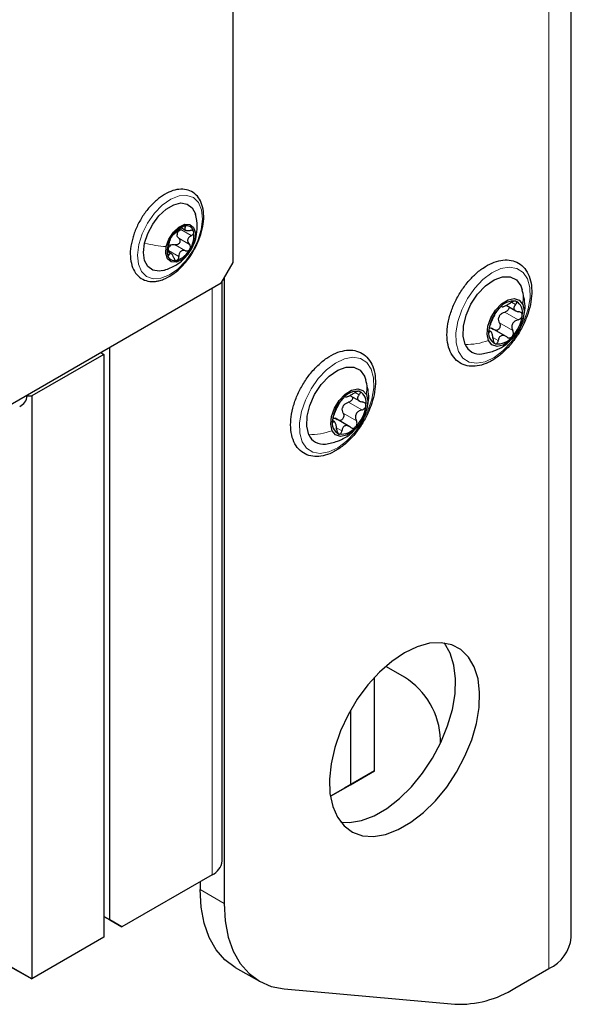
# Paper-space layout 'Blatt4' of a CAD drawing. Header units: millimetres. Extents: x 5 to 418, y 2 to 292.
# Tile 11 of 118: x 161 to 172, y 110 to 129. Entities that reach past the tile are written whole.
import ezdxf

# ---------------------------------------------------------------- set-up
doc = ezdxf.new("R2010")
doc.units = ezdxf.units.MM

psp = doc.layouts.new('Blatt4')

# ---------------------------------------------------------------- linework, layer by layer
at = {"color": 7, "linetype": 'Continuous', "lineweight": 25}
for p, q in [((172.008, 111.195), (172.008, 243.203)), ((165.382, 124.431), (165.382, 154.575)), ((164.363, 125.114), (164.447, 125.065)), ((164.169, 124.602), (164.093, 124.646)), ((165.146, 124.023), (165.382, 124.431)), ((165.146, 124.023), (152.3, 116.607)), ((165.165, 112.693), (165.165, 124.055)), ((165.205, 124.125), (165.205, 111.859)), ((171.018, 123.97), (171.044, 123.892)), ((170.733, 123.59), (170.92, 123.482)), ((170.43, 123.077), (170.393, 123.098)), ((170.731, 122.978), (170.444, 123.143)), ((162.848, 122.628), (161.434, 121.812)), ((162.789, 122.662), (162.848, 122.628)), ((162.848, 122.628), (162.848, 111.196)), ((162.966, 111.537), (162.966, 122.764)), ((167.953, 122.201), (167.98, 122.123)), ((161.345, 121.812), (161.345, 121.828)), ((161.345, 121.812), (161.434, 121.812)), ((161.434, 121.812), (161.434, 110.38)), ((167.669, 121.821), (167.855, 121.714)), ((167.366, 121.308), (167.329, 121.33)), ((167.667, 121.209), (167.38, 121.375)), ((168.741, 116.299), (168.387, 116.503)), ((168.151, 114.461), (168.151, 116.293)), ((167.68, 115.643), (167.68, 114.189)), ((169.448, 115.006), (169.448, 115.074)), ((168.151, 114.461), (167.562, 114.121)), ((167.68, 114.189), (168.151, 114.461)), ((167.287, 113.962), (167.68, 114.189)), ((167.562, 114.121), (167.287, 113.962)), ((161.434, 110.38), (155.742, 113.666)), ((164.969, 112.421), (163.202, 111.401)), ((164.734, 112.285), (164.734, 112.131)), ((162.848, 111.605), (162.966, 111.537)), ((162.966, 111.537), (162.848, 111.605)), ((162.966, 111.537), (163.202, 111.401)), ((163.202, 111.401), (162.966, 111.537)), ((162.848, 111.196), (161.434, 110.38)), ((160.962, 110.652), (161.434, 110.38)), ((165.424, 110.605), (165.896, 110.333)), ((170.904, 110.199), (171.569, 110.583)), ((166.384, 110.183), (169.726, 109.884))]:
    psp.add_line(p, q, dxfattribs=at)
at = {"color": 7, "linetype": 'Continuous', "lineweight": 18}
for p, q in [((171.569, 110.583), (171.569, 242.591)), ((164.354, 125.076), (164.561, 124.957)), ((164.429, 125.125), (164.443, 125.117)), ((164.653, 124.936), (164.631, 124.876)), ((164.242, 124.779), (164.448, 124.66)), ((164.317, 124.905), (164.523, 124.786)), ((164.109, 124.591), (164.125, 124.582)), ((164.111, 124.667), (164.317, 124.547)), ((164.969, 112.421), (164.969, 123.921)), ((170.838, 123.651), (170.916, 123.606)), ((170.643, 123.57), (170.648, 123.567)), ((170.704, 123.456), (170.964, 123.307)), ((170.602, 123.244), (170.861, 123.094)), ((170.394, 123.081), (170.41, 123.072)), ((170.486, 122.95), (170.576, 122.898)), ((167.774, 121.882), (167.852, 121.837)), ((167.579, 121.801), (167.584, 121.798)), ((167.64, 121.688), (167.9, 121.538)), ((167.538, 121.475), (167.797, 121.325)), ((167.33, 121.312), (167.346, 121.303)), ((167.422, 121.181), (167.512, 121.129)), ((164.734, 112.131), (165.205, 111.859))]:
    psp.add_line(p, q, dxfattribs=at)
at = {"color": 7, "linetype": 'Continuous', "lineweight": 18, "flags": 128}
for points in [[(163.533, 124.781), (163.6, 124.995), (163.704, 125.204), (163.838, 125.395), (163.993, 125.554), (164.158, 125.671), (164.322, 125.736), (164.474, 125.747), (164.604, 125.702), (164.702, 125.604), (164.763, 125.46), (164.781, 125.279), (164.755, 125.075), (164.689, 124.861), (164.585, 124.651), (164.451, 124.46), (164.296, 124.302), (164.131, 124.185), (163.966, 124.12), (163.814, 124.109), (163.685, 124.154), (163.587, 124.252), (163.526, 124.396), (163.508, 124.576), (163.533, 124.781)], [(171.148, 124.108), (171.195, 123.939), (171.201, 123.739), (171.163, 123.519), (171.086, 123.291), (170.973, 123.07), (170.831, 122.868), (170.669, 122.696), (170.494, 122.565), (170.319, 122.482), (170.153, 122.453), (170.005, 122.478), (169.884, 122.557), (169.798, 122.684), (169.751, 122.853), (169.745, 123.053), (169.783, 123.274), (169.86, 123.501), (169.973, 123.722), (170.115, 123.925), (170.277, 124.096), (170.452, 124.227), (170.627, 124.31), (170.793, 124.339), (170.941, 124.314), (171.062, 124.236), (171.148, 124.108)], [(168.084, 122.339), (168.131, 122.171), (168.136, 121.97), (168.099, 121.75), (168.022, 121.523), (167.909, 121.301), (167.767, 121.099), (167.604, 120.927), (167.43, 120.796), (167.255, 120.714), (167.088, 120.684), (166.941, 120.709), (166.82, 120.788), (166.734, 120.915), (166.686, 121.084), (166.681, 121.284), (166.718, 121.505), (166.796, 121.732), (166.909, 121.953), (167.05, 122.156), (167.213, 122.327), (167.387, 122.458), (167.563, 122.541), (167.729, 122.571), (167.877, 122.545), (167.998, 122.467), (168.084, 122.339)]]:
    psp.add_lwpolyline(points, dxfattribs=at)
at = {"color": 7, "linetype": 'Continuous', "lineweight": 25, "flags": 128}
for points in [[(163.647, 124.808), (163.708, 124.998), (163.804, 125.183), (163.928, 125.347), (164.069, 125.477), (164.217, 125.563), (164.359, 125.597), (164.483, 125.577), (164.58, 125.504), (164.642, 125.385), (164.646, 125.369)], [(164.071, 124.741), (164.123, 124.888), (164.21, 125.023), (164.319, 125.125), (164.432, 125.179), (164.533, 125.177), (164.606, 125.119), (164.641, 125.013), (164.631, 124.876)], [(164.007, 124.271), (163.93, 124.259), (163.806, 124.279), (163.709, 124.352), (163.647, 124.471), (163.626, 124.627), (163.647, 124.808)], [(164.631, 124.876), (164.578, 124.729), (164.491, 124.595), (164.382, 124.492), (164.269, 124.438), (164.168, 124.441), (164.095, 124.499), (164.061, 124.605), (164.071, 124.741)], [(169.928, 122.822), (169.887, 122.986), (169.893, 123.183), (169.946, 123.397), (170.042, 123.612), (170.173, 123.808), (170.328, 123.972), (170.495, 124.089), (170.66, 124.149), (170.81, 124.149), (170.932, 124.088), (171.018, 123.97)], [(170.385, 122.9), (170.358, 123.026), (170.374, 123.18), (170.433, 123.343), (170.526, 123.495), (170.642, 123.617), (170.768, 123.696), (170.888, 123.722), (170.988, 123.691), (171.056, 123.607)], [(171.056, 123.607), (171.083, 123.481), (171.067, 123.327), (171.008, 123.164), (170.915, 123.012), (170.799, 122.889), (170.673, 122.81), (170.553, 122.785), (170.453, 122.816), (170.385, 122.9)], [(166.864, 121.053), (166.823, 121.217), (166.829, 121.414), (166.882, 121.628), (166.978, 121.843), (167.109, 122.039), (167.264, 122.203), (167.43, 122.32), (167.595, 122.38), (167.745, 122.38), (167.868, 122.319), (167.953, 122.201)], [(167.321, 121.131), (167.294, 121.257), (167.31, 121.411), (167.369, 121.574), (167.462, 121.726), (167.578, 121.849), (167.704, 121.927), (167.824, 121.953), (167.924, 121.922), (167.992, 121.838)], [(167.992, 121.838), (168.019, 121.712), (168.002, 121.558), (167.944, 121.395), (167.851, 121.243), (167.735, 121.12), (167.609, 121.041), (167.488, 121.016), (167.389, 121.047), (167.321, 121.131)], [(168.741, 116.776), (168.492, 116.607), (168.25, 116.395), (168.022, 116.145), (167.815, 115.864), (167.635, 115.56), (167.486, 115.242), (167.374, 114.92), (167.301, 114.601), (167.269, 114.297), (167.279, 114.015), (167.332, 113.763), (167.425, 113.549), (167.556, 113.379), (167.721, 113.258), (167.916, 113.189), (168.134, 113.174), (168.369, 113.214), (168.616, 113.307), (168.866, 113.452), (169.112, 113.642), (169.347, 113.875), (169.566, 114.141), (169.76, 114.435), (169.925, 114.747), (170.056, 115.068), (170.149, 115.389), (170.202, 115.702), (170.212, 115.996), (170.181, 116.264), (170.107, 116.498), (169.995, 116.69), (169.846, 116.837), (169.666, 116.932), (169.459, 116.974), (169.231, 116.962), (168.99, 116.895), (168.741, 116.776)], [(167.49, 113.453), (167.662, 113.446), (167.898, 113.486), (168.144, 113.579), (168.394, 113.724), (168.64, 113.915), (168.876, 114.147), (169.094, 114.413), (169.289, 114.707), (169.454, 115.019), (169.585, 115.34), (169.678, 115.662), (169.73, 115.974), (169.741, 116.268), (169.709, 116.536), (169.636, 116.77), (169.524, 116.963), (169.519, 116.968)], [(165.424, 110.605), (165.424, 110.605), (165.221, 110.756), (165.049, 110.953), (164.913, 111.193), (164.814, 111.473), (164.754, 111.788), (164.734, 112.131)], [(165.205, 111.859), (165.225, 111.516), (165.285, 111.201), (165.384, 110.921), (165.521, 110.681), (165.692, 110.484), (165.895, 110.333), (166.127, 110.232), (166.384, 110.183)]]:
    psp.add_lwpolyline(points, dxfattribs=at)
at = {"color": 7, "linetype": 'Continuous', "lineweight": 25}
for centre, radius, start, end in [((164.575, 124.71), 0.461, 109.0688, 152.3362), ((164.466, 125.008), 0.144, 8.9687, 106.7495), ((164.458, 124.959), 0.176, 159.7488, 175.4254), ((164.132, 124.959), 0.481, 326.5924, 8.5818), ((164.569, 124.659), 0.481, 146.5924, 188.5818), ((164.257, 124.636), 0.168, 122.6259, 138.7791), ((164.235, 124.61), 0.144, 188.9687, 286.7495), ((164.126, 124.907), 0.461, 289.0688, 332.3362), ((170.876, 123.323), 0.351, 82.6058, 143.3675), ((170.816, 123.456), 0.24, 344.5516, 63.9914), ((171.14, 123.013), 0.754, 136.3861, 172.2473), ((170.847, 123.255), 0.277, 148.5959, 160.0374), ((170.301, 123.494), 0.754, 316.3861, 352.2473), ((170.625, 123.051), 0.24, 164.5516, 243.9914), ((170.208, 122.937), 0.302, 202.3261, 279.4643), ((170.565, 123.183), 0.351, 262.6058, 323.3675), ((167.812, 121.554), 0.351, 82.6058, 143.3675), ((167.752, 121.687), 0.24, 344.5516, 63.9914), ((161.094, 121.837), 0.251, 294.3747, 354.3052), ((168.076, 121.244), 0.754, 136.3861, 172.2473), ((167.783, 121.486), 0.277, 148.5959, 160.0374), ((167.237, 121.725), 0.754, 316.3861, 352.2473), ((167.56, 121.282), 0.24, 164.5516, 243.9914), ((167.5, 121.415), 0.351, 262.6058, 323.3675), ((167.144, 121.168), 0.302, 202.3261, 279.4643), ((167.912, 115.004), 1.537, 2.6055, 57.3945), ((164.831, 112.726), 0.335, 294.3747, 354.3052), ((171.258, 111.27), 0.754, 294.3747, 354.3052), ((169.81, 111.927), 2.045, 267.6422, 302.3493)]:
    psp.add_arc(centre, radius, start, end, dxfattribs=at)
for points, knots in [([(164.624, 124.692), (164.655, 124.752), (164.721, 124.881), (164.782, 125.085), (164.811, 125.29), (164.799, 125.48), (164.748, 125.638), (164.659, 125.762), (164.539, 125.843), (164.395, 125.874), (164.24, 125.858), (164.078, 125.795), (163.915, 125.688), (163.759, 125.541), (163.619, 125.363), (163.506, 125.165), (163.432, 124.992), (163.41, 124.89), (163.403, 124.858)], [0, 0, 0, 0, 0.059514, 0.125829, 0.192472, 0.259618, 0.327115, 0.386806, 0.450331, 0.511935, 0.573759, 0.637867, 0.703809, 0.770188, 0.836426, 0.902574, 0.968798, 1, 1, 1, 1]), ([(164.658, 124.935), (164.668, 125.001), (164.692, 125.148), (164.661, 125.296), (164.644, 125.377)], [0, 0, 0, 0, 0.454615, 1, 1, 1, 1]), ([(164.425, 125.146), (164.418, 125.144), (164.405, 125.139), (164.383, 125.126), (164.361, 125.11), (164.35, 125.099), (164.344, 125.094)], [0, 0, 0, 0, 0.249991, 0.499611, 0.749127, 1, 1, 1, 1]), ([(164.443, 125.117), (164.445, 125.122), (164.45, 125.132), (164.449, 125.142), (164.441, 125.148), (164.43, 125.146), (164.425, 125.146)], [0, 0, 0, 0, 0.249852, 0.499902, 0.750115, 1, 1, 1, 1]), ([(164.004, 124.27), (164.083, 124.297), (164.214, 124.341), (164.393, 124.469), (164.519, 124.611), (164.614, 124.78), (164.643, 124.883), (164.658, 124.935)], [0, 0, 0, 0, 0.2521, 0.420892, 0.662787, 0.829601, 1, 1, 1, 1]), ([(164.213, 124.981), (164.21, 124.979), (164.206, 124.976), (164.195, 124.964), (164.181, 124.946), (164.172, 124.932), (164.167, 124.924)], [0, 0, 0, 0, 0.2498147, 0.4999078, 0.7501201, 1, 1, 1, 1]), ([(164.213, 124.981), (164.217, 124.984), (164.225, 124.989), (164.244, 125.006), (164.262, 125.021), (164.282, 125.039), (164.311, 125.063), (164.331, 125.081), (164.344, 125.094)], [0, 0, 0, 0, 0.249199, 0.374336, 0.49893, 0.624007, 0.749759, 1, 1, 1, 1]), ([(164.317, 124.905), (164.308, 124.915), (164.29, 124.934), (164.286, 124.96), (164.283, 124.973)], [0, 0, 0, 0, 0.50155, 1, 1, 1, 1]), ([(164.293, 125.02), (164.301, 125.031), (164.317, 125.054), (164.342, 125.069), (164.354, 125.076)], [0, 0, 0, 0, 0.498459, 1, 1, 1, 1]), ([(164.443, 125.117), (164.438, 125.107), (164.43, 125.092), (164.434, 125.076), (164.444, 125.065), (164.462, 125.058), (164.491, 125.053), (164.518, 125.056), (164.536, 125.059)], [0, 0, 0, 0, 0.249201, 0.374338, 0.498932, 0.624008, 0.74976, 1, 1, 1, 1]), ([(164.561, 124.957), (164.545, 124.947), (164.521, 124.932), (164.5, 124.903), (164.49, 124.878), (164.488, 124.852), (164.496, 124.819), (164.512, 124.799), (164.523, 124.786)], [0, 0, 0, 0, 0.249168, 0.374303, 0.498903, 0.623987, 0.749746, 1, 1, 1, 1]), ([(164.608, 125.03), (164.606, 125.036), (164.601, 125.048), (164.583, 125.058), (164.561, 125.062), (164.544, 125.06), (164.536, 125.059)], [0, 0, 0, 0, 0.249857, 0.499466, 0.749011, 1, 1, 1, 1]), ([(164.561, 124.957), (164.568, 124.962), (164.583, 124.971), (164.6, 124.99), (164.61, 125.011), (164.609, 125.024), (164.608, 125.03)], [0, 0, 0, 0, 0.249807, 0.500055, 0.750309, 1, 1, 1, 1]), ([(163.403, 124.858), (163.394, 124.821), (163.366, 124.714), (163.361, 124.546), (163.39, 124.367), (163.462, 124.218), (163.572, 124.112), (163.709, 124.058), (163.831, 124.053), (163.905, 124.068), (163.927, 124.073)], [0, 0, 0, 0, 0.07785, 0.225559, 0.374429, 0.52298, 0.666849, 0.80431, 0.939963, 1, 1, 1, 1]), ([(164.1, 124.684), (164.105, 124.701), (164.111, 124.726), (164.119, 124.763), (164.124, 124.79), (164.13, 124.813), (164.136, 124.839), (164.137, 124.849), (164.138, 124.855)], [0, 0, 0, 0, 0.249168, 0.374303, 0.498903, 0.623987, 0.749746, 1, 1, 1, 1]), ([(164.111, 124.667), (164.112, 124.681), (164.112, 124.71), (164.125, 124.734), (164.131, 124.747)], [0, 0, 0, 0, 0.501552, 1, 1, 1, 1]), ([(164.167, 124.924), (164.163, 124.916), (164.154, 124.901), (164.145, 124.88), (164.139, 124.864), (164.138, 124.858), (164.138, 124.855)], [0, 0, 0, 0, 0.250033, 0.499632, 0.749228, 1, 1, 1, 1]), ([(164.167, 124.777), (164.179, 124.781), (164.204, 124.789), (164.229, 124.782), (164.242, 124.779)], [0, 0, 0, 0, 0.498457, 1, 1, 1, 1]), ([(164.317, 124.905), (164.322, 124.899), (164.332, 124.887), (164.339, 124.863), (164.339, 124.837), (164.329, 124.812), (164.312, 124.792), (164.29, 124.779), (164.265, 124.774), (164.25, 124.778), (164.242, 124.779)], [0, 0, 0, 0, 0.1251933, 0.2494385, 0.3742794, 0.4990244, 0.6238686, 0.7493688, 0.8744304, 1, 1, 1, 1]), ([(164.534, 124.694), (164.538, 124.702), (164.545, 124.718), (164.546, 124.744), (164.538, 124.768), (164.528, 124.78), (164.523, 124.786)], [0, 0, 0, 0, 0.250033, 0.499632, 0.749228, 1, 1, 1, 1]), ([(163.927, 124.073), (163.957, 124.081), (164.042, 124.106), (164.183, 124.183), (164.345, 124.312), (164.49, 124.479), (164.585, 124.61), (164.62, 124.685), (164.624, 124.692)], [0, 0, 0, 0, 0.115926, 0.330328, 0.546554, 0.76266, 0.978317, 1, 1, 1, 1]), ([(164.1, 124.684), (164.098, 124.676), (164.094, 124.661), (164.091, 124.634), (164.09, 124.608), (164.092, 124.594), (164.093, 124.587)], [0, 0, 0, 0, 0.249807, 0.500055, 0.750309, 1, 1, 1, 1]), ([(164.093, 124.587), (164.095, 124.582), (164.098, 124.571), (164.107, 124.566), (164.116, 124.569), (164.122, 124.578), (164.125, 124.582)], [0, 0, 0, 0, 0.249857, 0.499466, 0.749011, 1, 1, 1, 1]), ([(164.218, 124.524), (164.212, 124.54), (164.202, 124.566), (164.184, 124.59), (164.17, 124.603), (164.156, 124.607), (164.14, 124.605), (164.131, 124.591), (164.125, 124.582)], [0, 0, 0, 0, 0.249201, 0.374338, 0.498932, 0.624008, 0.74976, 1, 1, 1, 1]), ([(164.448, 124.66), (164.432, 124.664), (164.407, 124.669), (164.374, 124.66), (164.353, 124.647), (164.336, 124.627), (164.32, 124.595), (164.318, 124.566), (164.317, 124.547)], [0, 0, 0, 0, 0.249199, 0.374336, 0.49893, 0.624007, 0.749759, 1, 1, 1, 1]), ([(164.448, 124.66), (164.456, 124.658), (164.471, 124.655), (164.496, 124.66), (164.518, 124.672), (164.529, 124.686), (164.534, 124.694)], [0, 0, 0, 0, 0.249815, 0.499908, 0.75012, 1, 1, 1, 1]), ([(164.218, 124.524), (164.221, 124.516), (164.227, 124.5), (164.241, 124.482), (164.258, 124.471), (164.27, 124.472), (164.277, 124.472)], [0, 0, 0, 0, 0.249852, 0.499902, 0.750115, 1, 1, 1, 1]), ([(164.277, 124.472), (164.282, 124.474), (164.294, 124.479), (164.307, 124.498), (164.316, 124.521), (164.317, 124.539), (164.317, 124.547)], [0, 0, 0, 0, 0.249991, 0.499611, 0.749127, 1, 1, 1, 1]), ([(170.051, 124.125), (170.023, 124.094), (169.943, 124.005), (169.824, 123.837), (169.708, 123.62), (169.624, 123.394), (169.576, 123.17), (169.566, 122.957), (169.598, 122.764), (169.671, 122.6), (169.784, 122.479), (169.925, 122.407), (170.084, 122.386), (170.252, 122.412), (170.427, 122.485), (170.603, 122.602), (170.771, 122.759), (170.922, 122.947), (171.049, 123.158), (171.148, 123.381), (171.212, 123.606), (171.239, 123.826), (171.226, 124.029), (171.171, 124.207), (171.075, 124.348), (170.944, 124.442), (170.792, 124.485), (170.627, 124.479), (170.455, 124.426), (170.278, 124.328), (170.143, 124.219), (170.07, 124.144), (170.051, 124.125)], [0, 0, 0, 0, 0.018511, 0.05353, 0.088565, 0.123654, 0.15887, 0.194309, 0.230012, 0.265636, 0.300252, 0.333344, 0.365807, 0.398753, 0.432926, 0.467928, 0.5031, 0.538193, 0.57323, 0.608289, 0.643437, 0.678768, 0.714359, 0.750112, 0.785296, 0.819021, 0.851613, 0.884183, 0.917814, 0.952541, 0.987716, 1, 1, 1, 1]), ([(171.057, 123.303), (171.068, 123.337), (171.096, 123.427), (171.112, 123.635), (171.07, 123.793), (171.043, 123.897)], [0, 0, 0, 0, 0.1808087, 0.4673611, 1, 1, 1, 1]), ([(170.648, 123.567), (170.651, 123.564), (170.655, 123.559), (170.676, 123.565), (170.697, 123.573), (170.725, 123.586), (170.765, 123.606), (170.795, 123.625), (170.815, 123.637)], [0, 0, 0, 0, 0.24922, 0.374358, 0.498948, 0.624021, 0.749768, 1, 1, 1, 1]), ([(170.922, 123.671), (170.915, 123.673), (170.901, 123.675), (170.872, 123.668), (170.842, 123.655), (170.824, 123.643), (170.815, 123.637)], [0, 0, 0, 0, 0.249858, 0.499467, 0.749011, 1, 1, 1, 1]), ([(170.916, 123.606), (170.904, 123.591), (170.886, 123.568), (170.881, 123.538), (170.885, 123.515), (170.9, 123.496), (170.929, 123.474), (170.96, 123.468), (170.981, 123.464)], [0, 0, 0, 0, 0.249194, 0.37433, 0.498925, 0.624004, 0.749757, 1, 1, 1, 1]), ([(170.916, 123.606), (170.922, 123.613), (170.934, 123.627), (170.94, 123.647), (170.937, 123.663), (170.927, 123.669), (170.922, 123.671)], [0, 0, 0, 0, 0.249806, 0.500054, 0.750309, 1, 1, 1, 1]), ([(170.427, 123.229), (170.434, 123.245), (170.446, 123.269), (170.464, 123.311), (170.479, 123.343), (170.494, 123.373), (170.513, 123.41), (170.523, 123.429), (170.529, 123.442)], [0, 0, 0, 0, 0.249219, 0.374357, 0.498947, 0.62402, 0.749767, 1, 1, 1, 1]), ([(170.594, 123.533), (170.587, 123.525), (170.573, 123.509), (170.554, 123.483), (170.538, 123.459), (170.532, 123.447), (170.529, 123.442)], [0, 0, 0, 0, 0.24999, 0.499611, 0.749127, 1, 1, 1, 1]), ([(170.648, 123.567), (170.647, 123.568), (170.645, 123.571), (170.633, 123.566), (170.616, 123.554), (170.602, 123.54), (170.594, 123.533)], [0, 0, 0, 0, 0.249853, 0.499901, 0.750114, 1, 1, 1, 1]), ([(170.611, 123.399), (170.624, 123.412), (170.651, 123.439), (170.687, 123.451), (170.704, 123.456)], [0, 0, 0, 0, 0.4981104, 1, 1, 1, 1]), ([(170.786, 123.559), (170.788, 123.554), (170.79, 123.539), (170.781, 123.513), (170.762, 123.487), (170.735, 123.467), (170.715, 123.46), (170.704, 123.456)], [0, 0, 0, 0, 0.137584, 0.352499, 0.568545, 0.783836, 1, 1, 1, 1]), ([(170.964, 123.307), (170.974, 123.31), (170.995, 123.317), (171.021, 123.337), (171.041, 123.363), (171.045, 123.382), (171.048, 123.392)], [0, 0, 0, 0, 0.249816, 0.499908, 0.75012, 1, 1, 1, 1]), ([(171.048, 123.392), (171.047, 123.401), (171.047, 123.42), (171.032, 123.442), (171.01, 123.458), (170.99, 123.462), (170.981, 123.464)], [0, 0, 0, 0, 0.250032, 0.499632, 0.749228, 1, 1, 1, 1]), ([(170.427, 123.229), (170.424, 123.221), (170.417, 123.206), (170.407, 123.177), (170.398, 123.145), (170.395, 123.125), (170.393, 123.115)], [0, 0, 0, 0, 0.249816, 0.499908, 0.75012, 1, 1, 1, 1]), ([(170.602, 123.244), (170.606, 123.234), (170.614, 123.215), (170.615, 123.181), (170.606, 123.149), (170.589, 123.122), (170.564, 123.104), (170.537, 123.097), (170.521, 123.101), (170.514, 123.103)], [0, 0, 0, 0, 0.1479327, 0.2947241, 0.4421941, 0.5895341, 0.7369868, 0.8852178, 1, 1, 1, 1]), ([(170.602, 123.244), (170.595, 123.26), (170.581, 123.294), (170.585, 123.331), (170.587, 123.349)], [0, 0, 0, 0, 0.500646, 1, 1, 1, 1]), ([(170.964, 123.307), (170.942, 123.299), (170.909, 123.287), (170.874, 123.256), (170.854, 123.226), (170.844, 123.193), (170.841, 123.147), (170.853, 123.115), (170.861, 123.094)], [0, 0, 0, 0, 0.249219, 0.374357, 0.498947, 0.62402, 0.749767, 1, 1, 1, 1]), ([(170.393, 123.115), (170.393, 123.106), (170.392, 123.088), (170.395, 123.072), (170.402, 123.066), (170.407, 123.07), (170.41, 123.072)], [0, 0, 0, 0, 0.250032, 0.499632, 0.749228, 1, 1, 1, 1]), ([(170.397, 123.149), (170.412, 123.148), (170.442, 123.147), (170.47, 123.128), (170.483, 123.118)], [0, 0, 0, 0, 0.49811, 1, 1, 1, 1]), ([(170.474, 122.93), (170.472, 122.953), (170.468, 122.988), (170.457, 123.029), (170.448, 123.054), (170.438, 123.07), (170.425, 123.082), (170.416, 123.076), (170.41, 123.072)], [0, 0, 0, 0, 0.2491937, 0.3743301, 0.4989253, 0.6240038, 0.7497569, 1, 1, 1, 1]), ([(170.846, 122.974), (170.853, 122.982), (170.866, 122.999), (170.874, 123.032), (170.873, 123.065), (170.865, 123.084), (170.861, 123.094)], [0, 0, 0, 0, 0.24999, 0.499611, 0.749127, 1, 1, 1, 1]), ([(170.255, 122.638), (170.335, 122.653), (170.469, 122.677), (170.646, 122.767), (170.752, 122.833), (170.797, 122.887), (170.803, 122.894)], [0, 0, 0, 0, 0.391253, 0.656469, 0.956281, 1, 1, 1, 1]), ([(170.474, 122.93), (170.475, 122.919), (170.478, 122.897), (170.487, 122.868), (170.501, 122.844), (170.513, 122.838), (170.519, 122.835)], [0, 0, 0, 0, 0.249806, 0.5000545, 0.7503094, 1, 1, 1, 1]), ([(170.519, 122.835), (170.526, 122.834), (170.538, 122.833), (170.555, 122.847), (170.569, 122.869), (170.574, 122.888), (170.576, 122.898)], [0, 0, 0, 0, 0.249858, 0.4994668, 0.7490113, 1, 1, 1, 1]), ([(170.743, 122.969), (170.725, 122.98), (170.7, 122.997), (170.662, 123.001), (170.635, 122.996), (170.613, 122.98), (170.589, 122.951), (170.581, 122.919), (170.576, 122.898)], [0, 0, 0, 0, 0.24922, 0.374358, 0.498948, 0.624021, 0.749768, 1, 1, 1, 1]), ([(170.743, 122.969), (170.751, 122.963), (170.767, 122.952), (170.795, 122.948), (170.823, 122.954), (170.839, 122.967), (170.846, 122.974)], [0, 0, 0, 0, 0.249853, 0.499901, 0.750114, 1, 1, 1, 1]), ([(166.987, 122.356), (166.959, 122.325), (166.878, 122.236), (166.76, 122.068), (166.644, 121.851), (166.56, 121.626), (166.512, 121.401), (166.502, 121.188), (166.533, 120.995), (166.607, 120.832), (166.719, 120.71), (166.861, 120.638), (167.019, 120.617), (167.188, 120.643), (167.363, 120.716), (167.539, 120.833), (167.707, 120.99), (167.858, 121.178), (167.985, 121.389), (168.084, 121.612), (168.148, 121.838), (168.175, 122.057), (168.162, 122.26), (168.107, 122.438), (168.01, 122.579), (167.88, 122.673), (167.727, 122.716), (167.563, 122.71), (167.391, 122.658), (167.214, 122.559), (167.079, 122.45), (167.006, 122.375), (166.987, 122.356)], [0, 0, 0, 0, 0.018511, 0.05353, 0.088565, 0.123654, 0.15887, 0.194309, 0.230012, 0.265636, 0.300252, 0.333344, 0.365807, 0.398753, 0.432926, 0.467928, 0.5031, 0.538193, 0.57323, 0.608289, 0.643437, 0.678768, 0.714359, 0.750112, 0.785296, 0.819021, 0.851613, 0.884183, 0.917814, 0.952541, 0.987716, 1, 1, 1, 1]), ([(167.993, 121.534), (168.004, 121.568), (168.032, 121.658), (168.048, 121.866), (168.006, 122.025), (167.979, 122.128)], [0, 0, 0, 0, 0.1808087, 0.4673611, 1, 1, 1, 1]), ([(167.584, 121.798), (167.587, 121.795), (167.591, 121.79), (167.612, 121.796), (167.633, 121.805), (167.66, 121.817), (167.701, 121.837), (167.731, 121.856), (167.751, 121.869)], [0, 0, 0, 0, 0.24922, 0.374358, 0.498948, 0.624021, 0.749768, 1, 1, 1, 1]), ([(167.857, 121.903), (167.85, 121.904), (167.836, 121.906), (167.808, 121.899), (167.778, 121.886), (167.76, 121.874), (167.751, 121.869)], [0, 0, 0, 0, 0.249858, 0.499467, 0.749011, 1, 1, 1, 1]), ([(167.852, 121.837), (167.858, 121.844), (167.869, 121.858), (167.876, 121.878), (167.873, 121.895), (167.863, 121.9), (167.857, 121.903)], [0, 0, 0, 0, 0.249806, 0.5000545, 0.7503094, 1, 1, 1, 1]), ([(167.363, 121.46), (167.37, 121.476), (167.381, 121.5), (167.4, 121.542), (167.414, 121.574), (167.43, 121.604), (167.449, 121.641), (167.459, 121.66), (167.465, 121.673)], [0, 0, 0, 0, 0.249219, 0.374357, 0.498947, 0.62402, 0.749767, 1, 1, 1, 1]), ([(167.53, 121.764), (167.523, 121.756), (167.509, 121.74), (167.489, 121.714), (167.474, 121.69), (167.468, 121.679), (167.465, 121.673)], [0, 0, 0, 0, 0.24999, 0.499611, 0.749127, 1, 1, 1, 1]), ([(167.584, 121.798), (167.583, 121.799), (167.581, 121.802), (167.569, 121.797), (167.552, 121.785), (167.537, 121.771), (167.53, 121.764)], [0, 0, 0, 0, 0.249853, 0.499901, 0.750114, 1, 1, 1, 1]), ([(167.547, 121.63), (167.56, 121.643), (167.587, 121.67), (167.622, 121.682), (167.64, 121.688)], [0, 0, 0, 0, 0.49811, 1, 1, 1, 1]), ([(167.722, 121.79), (167.723, 121.785), (167.726, 121.77), (167.717, 121.744), (167.698, 121.718), (167.671, 121.698), (167.651, 121.691), (167.64, 121.688)], [0, 0, 0, 0, 0.137584, 0.352499, 0.568545, 0.783836, 1, 1, 1, 1]), ([(167.852, 121.837), (167.84, 121.822), (167.822, 121.8), (167.817, 121.769), (167.821, 121.746), (167.835, 121.727), (167.865, 121.705), (167.896, 121.699), (167.916, 121.695)], [0, 0, 0, 0, 0.249194, 0.37433, 0.498925, 0.624004, 0.749757, 1, 1, 1, 1]), ([(167.983, 121.623), (167.983, 121.632), (167.983, 121.651), (167.968, 121.673), (167.946, 121.689), (167.926, 121.693), (167.916, 121.695)], [0, 0, 0, 0, 0.250032, 0.499632, 0.749228, 1, 1, 1, 1]), ([(167.363, 121.46), (167.36, 121.452), (167.353, 121.438), (167.342, 121.408), (167.334, 121.376), (167.331, 121.356), (167.329, 121.346)], [0, 0, 0, 0, 0.249816, 0.499908, 0.75012, 1, 1, 1, 1]), ([(167.538, 121.475), (167.542, 121.465), (167.55, 121.446), (167.551, 121.413), (167.542, 121.381), (167.524, 121.353), (167.5, 121.335), (167.473, 121.328), (167.457, 121.332), (167.45, 121.334)], [0, 0, 0, 0, 0.147933, 0.294724, 0.442194, 0.589534, 0.736987, 0.885218, 1, 1, 1, 1]), ([(167.538, 121.475), (167.531, 121.491), (167.517, 121.525), (167.521, 121.562), (167.523, 121.58)], [0, 0, 0, 0, 0.500646, 1, 1, 1, 1]), ([(167.9, 121.538), (167.878, 121.53), (167.845, 121.518), (167.81, 121.487), (167.79, 121.458), (167.78, 121.424), (167.777, 121.378), (167.789, 121.346), (167.797, 121.325)], [0, 0, 0, 0, 0.249219, 0.374357, 0.498947, 0.62402, 0.749767, 1, 1, 1, 1]), ([(167.9, 121.538), (167.91, 121.541), (167.93, 121.548), (167.957, 121.569), (167.977, 121.594), (167.981, 121.614), (167.983, 121.623)], [0, 0, 0, 0, 0.249816, 0.499908, 0.75012, 1, 1, 1, 1]), ([(167.329, 121.346), (167.329, 121.337), (167.327, 121.319), (167.331, 121.303), (167.338, 121.297), (167.343, 121.301), (167.346, 121.303)], [0, 0, 0, 0, 0.250032, 0.4996317, 0.7492275, 1, 1, 1, 1]), ([(167.333, 121.38), (167.348, 121.38), (167.378, 121.379), (167.406, 121.359), (167.419, 121.35)], [0, 0, 0, 0, 0.4981104, 1, 1, 1, 1]), ([(167.41, 121.161), (167.408, 121.184), (167.404, 121.219), (167.393, 121.26), (167.384, 121.285), (167.374, 121.302), (167.361, 121.313), (167.352, 121.307), (167.346, 121.303)], [0, 0, 0, 0, 0.2491937, 0.3743301, 0.4989253, 0.6240038, 0.7497569, 1, 1, 1, 1]), ([(167.782, 121.205), (167.789, 121.213), (167.802, 121.23), (167.81, 121.263), (167.809, 121.296), (167.801, 121.315), (167.797, 121.325)], [0, 0, 0, 0, 0.24999, 0.499611, 0.749127, 1, 1, 1, 1]), ([(167.191, 120.869), (167.271, 120.884), (167.405, 120.908), (167.582, 120.998), (167.694, 121.069), (167.744, 121.13), (167.755, 121.143)], [0, 0, 0, 0, 0.3765269, 0.6317608, 0.920289, 1, 1, 1, 1]), ([(167.41, 121.161), (167.411, 121.15), (167.414, 121.128), (167.423, 121.099), (167.437, 121.076), (167.449, 121.069), (167.455, 121.066)], [0, 0, 0, 0, 0.249806, 0.500054, 0.750309, 1, 1, 1, 1]), ([(167.455, 121.066), (167.461, 121.066), (167.474, 121.064), (167.491, 121.078), (167.505, 121.1), (167.51, 121.119), (167.512, 121.129)], [0, 0, 0, 0, 0.249858, 0.499467, 0.749011, 1, 1, 1, 1]), ([(167.679, 121.2), (167.661, 121.211), (167.635, 121.228), (167.598, 121.232), (167.571, 121.227), (167.549, 121.212), (167.525, 121.182), (167.517, 121.15), (167.512, 121.129)], [0, 0, 0, 0, 0.24922, 0.374358, 0.498948, 0.624021, 0.749768, 1, 1, 1, 1]), ([(167.679, 121.2), (167.687, 121.194), (167.702, 121.184), (167.73, 121.179), (167.759, 121.185), (167.775, 121.198), (167.782, 121.205)], [0, 0, 0, 0, 0.249853, 0.499901, 0.750114, 1, 1, 1, 1])]:
    psp.add_open_spline(points, degree=3, knots=knots, dxfattribs=at)
at = {"color": 7, "linetype": 'Continuous', "lineweight": 18}
for points in [[(163.647, 124.808), (163.718, 124.792), (163.861, 124.759), (164.001, 124.747), (164.071, 124.741)], [(171.018, 123.97), (171.037, 123.913), (171.077, 123.798), (171.063, 123.671), (171.056, 123.607)], [(169.928, 122.822), (170.004, 122.824), (170.156, 122.828), (170.309, 122.876), (170.385, 122.9)], [(167.953, 122.201), (167.973, 122.144), (168.013, 122.03), (167.999, 121.902), (167.992, 121.838)], [(166.864, 121.053), (166.94, 121.055), (167.092, 121.059), (167.245, 121.107), (167.321, 121.131)]]:
    psp.add_open_spline(points, degree=3, dxfattribs=at)

doc.saveas('drawing.dxf')
